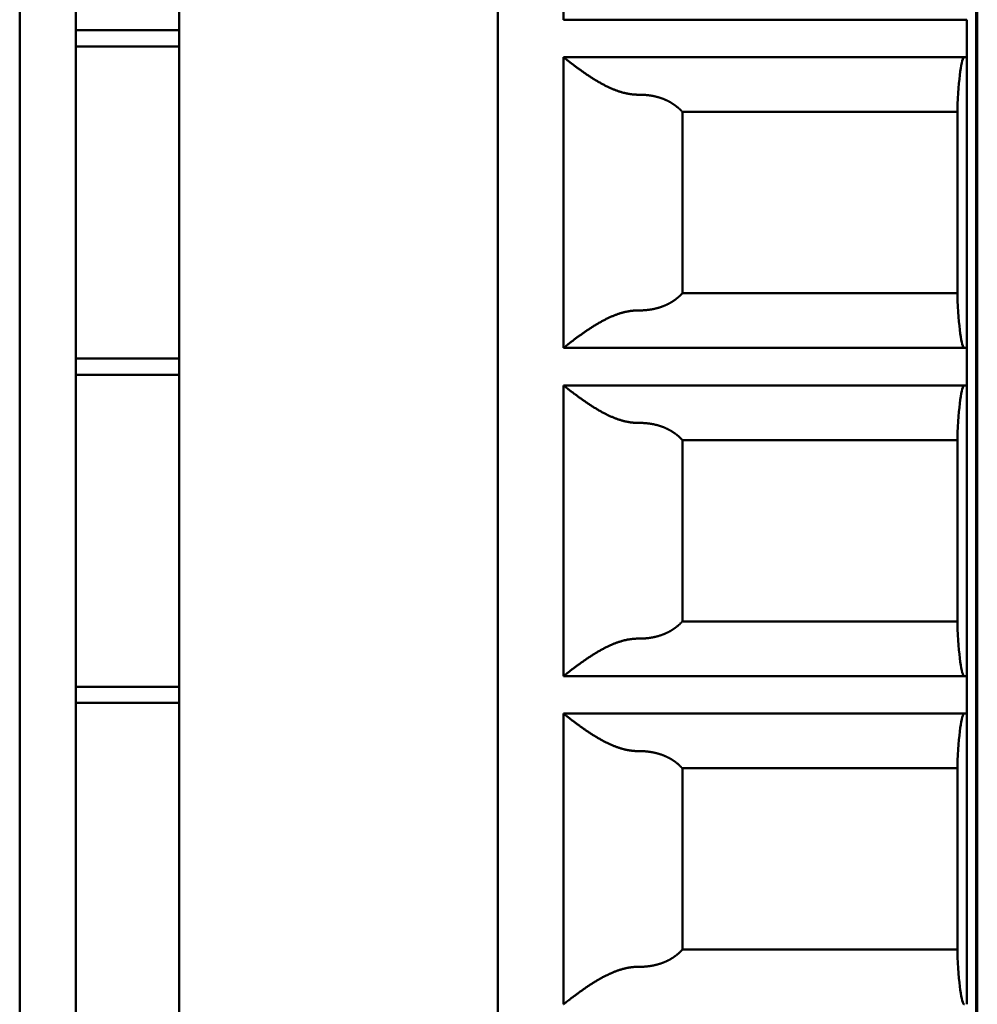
# Model space of a CAD drawing. Header units: inches. Extents: x 2.2 to 39.6, y -5.4 to 27.4.
# Tile 50 of 62: x 22.018 to 22.42, y 13.343 to 13.756. Entities that reach past the tile are written whole.
import ezdxf

# ---------------------------------------------------------------- set-up
doc = ezdxf.new("R2010")
doc.units = ezdxf.units.IN
doc.header["$MEASUREMENT"] = 0
doc.layers.add('Visible Edges(ANSI)', color=7, linetype='Continuous', lineweight=50)

msp = doc.modelspace()

# ---------------------------------------------------------------- linework, layer by layer
at = {"layer": 'Visible Edges(ANSI)'}
for p, q in [((22.42048, 15.7627), (22.42048, 5.37273)), ((22.01842, 13.19732), (22.01842, 14.57527)), ((22.04204, 13.19732), (22.04204, 14.57527)), ((22.08535, 13.19732), (22.08535, 14.57527)), ((22.21921, 13.19732), (22.21921, 14.57527)), ((22.41999, 14.57527), (22.41999, 13.19732)), ((22.24676, 13.75638), (22.24676, 13.87842)), ((22.41606, 13.75638), (22.24676, 13.75638)), ((22.41606, 13.74063), (22.41606, 13.75638)), ((22.08535, 13.75192), (22.04204, 13.75192)), ((22.08535, 13.74509), (22.04204, 13.74509)), ((22.24676, 13.61858), (22.24676, 13.74063)), ((22.24676, 13.74063), (22.41606, 13.74063)), ((22.41606, 13.74063), (22.41606, 13.61858)), ((22.29664, 13.71766), (22.41212, 13.71766)), ((22.29664, 13.64155), (22.29664, 13.71766)), ((22.41212, 13.64079), (22.41212, 13.71842)), ((22.29664, 13.64155), (22.41212, 13.64155)), ((22.41606, 13.61858), (22.24676, 13.61858)), ((22.41606, 13.60283), (22.41606, 13.61858)), ((22.08535, 13.61412), (22.04204, 13.61412)), ((22.08535, 13.60729), (22.04204, 13.60729)), ((22.24676, 13.48079), (22.24676, 13.60283)), ((22.24676, 13.60283), (22.41606, 13.60283)), ((22.41606, 13.60283), (22.41606, 13.48079)), ((22.29664, 13.57987), (22.41212, 13.57987)), ((22.29664, 13.50375), (22.29664, 13.57987)), ((22.41212, 13.50299), (22.41212, 13.58062)), ((22.29664, 13.50375), (22.41212, 13.50375)), ((22.41606, 13.48079), (22.24676, 13.48079)), ((22.41606, 13.46504), (22.41606, 13.48079)), ((22.08535, 13.47633), (22.04204, 13.47633)), ((22.08535, 13.4695), (22.04204, 13.4695)), ((22.24676, 13.34299), (22.24676, 13.46504)), ((22.24676, 13.46504), (22.41606, 13.46504)), ((22.41606, 13.46504), (22.41606, 13.34299)), ((22.29664, 13.44207), (22.41212, 13.44207)), ((22.29664, 13.36596), (22.29664, 13.44207)), ((22.41212, 13.3652), (22.41212, 13.44283)), ((22.29664, 13.36596), (22.41212, 13.36596))]:
    msp.add_line(p, q, dxfattribs=at)
for centre, start_param, end_param in [((22.41507, 13.70126), 3.141591, 4.261361), ((22.41507, 13.65795), 5.163414, 6.283184), ((22.41507, 13.56346), 3.141591, 4.261361), ((22.41507, 13.52016), 5.163414, 6.283184), ((22.41507, 13.42567), 3.141591, 4.261361), ((22.41507, 13.38236), 5.163414, 6.283184)]:
    msp.add_ellipse(centre, major_axis=(0, -0.03937), ratio=0.083333, start_param=start_param, end_param=end_param, dxfattribs=at)
for points in [[(22.27848, 13.72488), (22.27832, 13.72488), (22.27801, 13.72488), (22.27753, 13.72489), (22.27705, 13.72491), (22.27657, 13.72494), (22.27609, 13.72498), (22.27561, 13.72503), (22.27513, 13.72509), (22.27464, 13.72515), (22.27414, 13.72523), (22.27364, 13.72533), (22.27314, 13.72543), (22.27263, 13.72554), (22.27211, 13.72566), (22.27159, 13.7258), (22.27106, 13.72595), (22.27052, 13.72611), (22.26998, 13.72629), (22.26942, 13.72648), (22.26886, 13.72668), (22.26829, 13.72689), (22.26772, 13.72712), (22.26713, 13.72737), (22.26654, 13.72763), (22.26594, 13.7279), (22.26533, 13.72819), (22.26472, 13.72849), (22.2641, 13.7288), (22.26348, 13.72912), (22.26286, 13.72945), (22.26225, 13.7298), (22.26163, 13.73015), (22.26102, 13.7305), (22.26041, 13.73087), (22.25981, 13.73123), (22.25922, 13.7316), (22.25864, 13.73197), (22.25807, 13.73233), (22.25751, 13.7327), (22.25696, 13.73306), (22.25643, 13.73342), (22.25591, 13.73377), (22.25541, 13.73412), (22.25493, 13.73446), (22.25446, 13.73479), (22.254, 13.73512), (22.25356, 13.73544), (22.25313, 13.73574), (22.25273, 13.73604), (22.25233, 13.73633), (22.25195, 13.73661), (22.25159, 13.73688), (22.25124, 13.73714), (22.25091, 13.7374), (22.25059, 13.73764), (22.25029, 13.73787), (22.25, 13.73809), (22.24972, 13.7383), (22.24946, 13.73851), (22.24921, 13.7387), (22.24898, 13.73888), (22.24875, 13.73906), (22.24854, 13.73922), (22.24835, 13.73938), (22.24816, 13.73952), (22.24799, 13.73966), (22.24783, 13.73978), (22.24768, 13.7399), (22.24754, 13.74001), (22.24741, 13.74011), (22.2473, 13.7402), (22.2472, 13.74028), (22.24711, 13.74036), (22.24703, 13.74042), (22.24696, 13.74048), (22.2469, 13.74052), (22.24685, 13.74056), (22.24681, 13.74059), (22.24678, 13.74061), (22.24677, 13.74062), (22.24676, 13.74063), (22.24676, 13.74063)], [(22.27848, 13.63433), (22.27832, 13.63433), (22.27801, 13.63433), (22.27753, 13.63432), (22.27705, 13.6343), (22.27657, 13.63427), (22.27609, 13.63423), (22.27561, 13.63418), (22.27513, 13.63412), (22.27464, 13.63405), (22.27414, 13.63397), (22.27364, 13.63388), (22.27314, 13.63378), (22.27263, 13.63367), (22.27211, 13.63354), (22.27159, 13.63341), (22.27106, 13.63326), (22.27052, 13.6331), (22.26998, 13.63292), (22.26942, 13.63273), (22.26886, 13.63253), (22.26829, 13.63231), (22.26772, 13.63208), (22.26713, 13.63184), (22.26654, 13.63158), (22.26594, 13.63131), (22.26533, 13.63102), (22.26472, 13.63072), (22.2641, 13.63041), (22.26348, 13.63009), (22.26286, 13.62976), (22.26225, 13.62941), (22.26163, 13.62906), (22.26102, 13.62871), (22.26041, 13.62834), (22.25981, 13.62798), (22.25922, 13.62761), (22.25864, 13.62724), (22.25807, 13.62687), (22.25751, 13.62651), (22.25696, 13.62615), (22.25643, 13.62579), (22.25591, 13.62543), (22.25541, 13.62509), (22.25493, 13.62475), (22.25446, 13.62441), (22.254, 13.62409), (22.25356, 13.62377), (22.25313, 13.62346), (22.25273, 13.62317), (22.25233, 13.62288), (22.25195, 13.6226), (22.25159, 13.62232), (22.25124, 13.62206), (22.25091, 13.62181), (22.25059, 13.62157), (22.25029, 13.62134), (22.25, 13.62112), (22.24972, 13.6209), (22.24946, 13.6207), (22.24921, 13.62051), (22.24898, 13.62033), (22.24875, 13.62015), (22.24854, 13.61999), (22.24835, 13.61983), (22.24816, 13.61969), (22.24799, 13.61955), (22.24783, 13.61942), (22.24768, 13.61931), (22.24754, 13.6192), (22.24741, 13.6191), (22.2473, 13.61901), (22.2472, 13.61893), (22.24711, 13.61885), (22.24703, 13.61879), (22.24696, 13.61873), (22.2469, 13.61869), (22.24685, 13.61865), (22.24681, 13.61862), (22.24678, 13.6186), (22.24677, 13.61858), (22.24676, 13.61858), (22.24676, 13.61858)], [(22.27848, 13.58709), (22.27832, 13.58708), (22.27801, 13.58708), (22.27753, 13.58709), (22.27705, 13.58711), (22.27657, 13.58714), (22.27609, 13.58718), (22.27561, 13.58723), (22.27513, 13.58729), (22.27464, 13.58736), (22.27414, 13.58744), (22.27364, 13.58753), (22.27314, 13.58763), (22.27263, 13.58774), (22.27211, 13.58787), (22.27159, 13.58801), (22.27106, 13.58816), (22.27052, 13.58832), (22.26998, 13.58849), (22.26942, 13.58868), (22.26886, 13.58888), (22.26829, 13.5891), (22.26772, 13.58933), (22.26713, 13.58957), (22.26654, 13.58983), (22.26594, 13.5901), (22.26533, 13.59039), (22.26472, 13.59069), (22.2641, 13.591), (22.26348, 13.59132), (22.26286, 13.59166), (22.26225, 13.592), (22.26163, 13.59235), (22.26102, 13.59271), (22.26041, 13.59307), (22.25981, 13.59344), (22.25922, 13.5938), (22.25864, 13.59417), (22.25807, 13.59454), (22.25751, 13.5949), (22.25696, 13.59527), (22.25643, 13.59563), (22.25591, 13.59598), (22.25541, 13.59633), (22.25493, 13.59667), (22.25446, 13.597), (22.254, 13.59732), (22.25356, 13.59764), (22.25313, 13.59795), (22.25273, 13.59825), (22.25233, 13.59854), (22.25195, 13.59882), (22.25159, 13.59909), (22.25124, 13.59935), (22.25091, 13.5996), (22.25059, 13.59984), (22.25029, 13.60007), (22.25, 13.6003), (22.24972, 13.60051), (22.24946, 13.60071), (22.24921, 13.6009), (22.24898, 13.60109), (22.24875, 13.60126), (22.24854, 13.60143), (22.24835, 13.60158), (22.24816, 13.60173), (22.24799, 13.60186), (22.24783, 13.60199), (22.24768, 13.60211), (22.24754, 13.60221), (22.24741, 13.60231), (22.2473, 13.6024), (22.2472, 13.60249), (22.24711, 13.60256), (22.24703, 13.60262), (22.24696, 13.60268), (22.2469, 13.60273), (22.24685, 13.60277), (22.24681, 13.6028), (22.24678, 13.60282), (22.24677, 13.60283), (22.24676, 13.60283), (22.24676, 13.60283)], [(22.27848, 13.49653), (22.27832, 13.49653), (22.27801, 13.49653), (22.27753, 13.49652), (22.27705, 13.4965), (22.27657, 13.49647), (22.27609, 13.49644), (22.27561, 13.49639), (22.27513, 13.49633), (22.27464, 13.49626), (22.27414, 13.49618), (22.27364, 13.49609), (22.27314, 13.49599), (22.27263, 13.49587), (22.27211, 13.49575), (22.27159, 13.49561), (22.27106, 13.49546), (22.27052, 13.4953), (22.26998, 13.49513), (22.26942, 13.49494), (22.26886, 13.49473), (22.26829, 13.49452), (22.26772, 13.49429), (22.26713, 13.49404), (22.26654, 13.49379), (22.26594, 13.49351), (22.26533, 13.49323), (22.26472, 13.49293), (22.2641, 13.49262), (22.26348, 13.49229), (22.26286, 13.49196), (22.26225, 13.49162), (22.26163, 13.49127), (22.26102, 13.49091), (22.26041, 13.49055), (22.25981, 13.49018), (22.25922, 13.48981), (22.25864, 13.48945), (22.25807, 13.48908), (22.25751, 13.48871), (22.25696, 13.48835), (22.25643, 13.48799), (22.25591, 13.48764), (22.25541, 13.48729), (22.25493, 13.48695), (22.25446, 13.48662), (22.254, 13.48629), (22.25356, 13.48598), (22.25313, 13.48567), (22.25273, 13.48537), (22.25233, 13.48508), (22.25195, 13.4848), (22.25159, 13.48453), (22.25124, 13.48427), (22.25091, 13.48402), (22.25059, 13.48378), (22.25029, 13.48354), (22.25, 13.48332), (22.24972, 13.48311), (22.24946, 13.48291), (22.24921, 13.48271), (22.24898, 13.48253), (22.24875, 13.48236), (22.24854, 13.48219), (22.24835, 13.48204), (22.24816, 13.48189), (22.24799, 13.48176), (22.24783, 13.48163), (22.24768, 13.48151), (22.24754, 13.4814), (22.24741, 13.4813), (22.2473, 13.48121), (22.2472, 13.48113), (22.24711, 13.48106), (22.24703, 13.48099), (22.24696, 13.48094), (22.2469, 13.48089), (22.24685, 13.48085), (22.24681, 13.48082), (22.24678, 13.4808), (22.24677, 13.48079), (22.24676, 13.48079), (22.24676, 13.48079)], [(22.27848, 13.44929), (22.27832, 13.44929), (22.27801, 13.44929), (22.27753, 13.4493), (22.27705, 13.44932), (22.27657, 13.44935), (22.27609, 13.44939), (22.27561, 13.44944), (22.27513, 13.44949), (22.27464, 13.44956), (22.27414, 13.44964), (22.27364, 13.44973), (22.27314, 13.44984), (22.27263, 13.44995), (22.27211, 13.45007), (22.27159, 13.45021), (22.27106, 13.45036), (22.27052, 13.45052), (22.26998, 13.4507), (22.26942, 13.45089), (22.26886, 13.45109), (22.26829, 13.4513), (22.26772, 13.45153), (22.26713, 13.45178), (22.26654, 13.45204), (22.26594, 13.45231), (22.26533, 13.4526), (22.26472, 13.45289), (22.2641, 13.45321), (22.26348, 13.45353), (22.26286, 13.45386), (22.26225, 13.4542), (22.26163, 13.45456), (22.26102, 13.45491), (22.26041, 13.45527), (22.25981, 13.45564), (22.25922, 13.45601), (22.25864, 13.45638), (22.25807, 13.45674), (22.25751, 13.45711), (22.25696, 13.45747), (22.25643, 13.45783), (22.25591, 13.45818), (22.25541, 13.45853), (22.25493, 13.45887), (22.25446, 13.4592), (22.254, 13.45953), (22.25356, 13.45985), (22.25313, 13.46015), (22.25273, 13.46045), (22.25233, 13.46074), (22.25195, 13.46102), (22.25159, 13.46129), (22.25124, 13.46155), (22.25091, 13.46181), (22.25059, 13.46205), (22.25029, 13.46228), (22.25, 13.4625), (22.24972, 13.46271), (22.24946, 13.46292), (22.24921, 13.46311), (22.24898, 13.46329), (22.24875, 13.46347), (22.24854, 13.46363), (22.24835, 13.46378), (22.24816, 13.46393), (22.24799, 13.46407), (22.24783, 13.46419), (22.24768, 13.46431), (22.24754, 13.46442), (22.24741, 13.46452), (22.2473, 13.46461), (22.2472, 13.46469), (22.24711, 13.46476), (22.24703, 13.46483), (22.24696, 13.46488), (22.2469, 13.46493), (22.24685, 13.46497), (22.24681, 13.465), (22.24678, 13.46502), (22.24677, 13.46503), (22.24676, 13.46504), (22.24676, 13.46504)], [(22.27848, 13.35874), (22.27832, 13.35874), (22.27801, 13.35874), (22.27753, 13.35873), (22.27705, 13.35871), (22.27657, 13.35868), (22.27609, 13.35864), (22.27561, 13.35859), (22.27513, 13.35853), (22.27464, 13.35846), (22.27414, 13.35838), (22.27364, 13.35829), (22.27314, 13.35819), (22.27263, 13.35808), (22.27211, 13.35795), (22.27159, 13.35782), (22.27106, 13.35767), (22.27052, 13.35751), (22.26998, 13.35733), (22.26942, 13.35714), (22.26886, 13.35694), (22.26829, 13.35672), (22.26772, 13.35649), (22.26713, 13.35625), (22.26654, 13.35599), (22.26594, 13.35572), (22.26533, 13.35543), (22.26472, 13.35513), (22.2641, 13.35482), (22.26348, 13.3545), (22.26286, 13.35416), (22.26225, 13.35382), (22.26163, 13.35347), (22.26102, 13.35311), (22.26041, 13.35275), (22.25981, 13.35239), (22.25922, 13.35202), (22.25864, 13.35165), (22.25807, 13.35128), (22.25751, 13.35092), (22.25696, 13.35056), (22.25643, 13.3502), (22.25591, 13.34984), (22.25541, 13.3495), (22.25493, 13.34916), (22.25446, 13.34882), (22.254, 13.3485), (22.25356, 13.34818), (22.25313, 13.34787), (22.25273, 13.34758), (22.25233, 13.34729), (22.25195, 13.347), (22.25159, 13.34673), (22.25124, 13.34647), (22.25091, 13.34622), (22.25059, 13.34598), (22.25029, 13.34575), (22.25, 13.34553), (22.24972, 13.34531), (22.24946, 13.34511), (22.24921, 13.34492), (22.24898, 13.34474), (22.24875, 13.34456), (22.24854, 13.3444), (22.24835, 13.34424), (22.24816, 13.3441), (22.24799, 13.34396), (22.24783, 13.34383), (22.24768, 13.34372), (22.24754, 13.34361), (22.24741, 13.34351), (22.2473, 13.34342), (22.2472, 13.34334), (22.24711, 13.34326), (22.24703, 13.3432), (22.24696, 13.34314), (22.2469, 13.3431), (22.24685, 13.34306), (22.24681, 13.34303), (22.24678, 13.34301), (22.24677, 13.34299), (22.24676, 13.34299), (22.24676, 13.34299)]]:
    msp.add_open_spline(points, degree=3, dxfattribs=at)
for points in [[(22.29664, 13.71766), (22.29658, 13.71772), (22.29653, 13.71778), (22.29647, 13.71785), (22.29642, 13.71791), (22.29636, 13.71797), (22.2963, 13.71803), (22.29625, 13.71809), (22.29619, 13.71815), (22.29613, 13.71821), (22.29607, 13.71826), (22.29602, 13.71832), (22.29596, 13.71838), (22.2959, 13.71844), (22.29584, 13.7185), (22.29578, 13.71856), (22.29572, 13.71861), (22.29566, 13.71867), (22.2956, 13.71873), (22.29555, 13.71879), (22.29549, 13.71884), (22.29542, 13.7189), (22.29536, 13.71896), (22.2953, 13.71901), (22.29524, 13.71907), (22.29518, 13.71912), (22.29512, 13.71918), (22.29506, 13.71923), (22.295, 13.71929), (22.29493, 13.71934), (22.29487, 13.7194), (22.29481, 13.71945), (22.29475, 13.7195), (22.29468, 13.71956), (22.29462, 13.71961), (22.29456, 13.71966), (22.29449, 13.71972), (22.29443, 13.71977), (22.29436, 13.71982), (22.2943, 13.71987), (22.29423, 13.71992), (22.29417, 13.71998), (22.2941, 13.72003), (22.29404, 13.72008), (22.29397, 13.72013), (22.29391, 13.72018), (22.29384, 13.72023), (22.29377, 13.72028), (22.29371, 13.72033), (22.29364, 13.72038), (22.29357, 13.72043), (22.2935, 13.72048), (22.29344, 13.72053), (22.29337, 13.72057), (22.2933, 13.72062), (22.29323, 13.72067), (22.29316, 13.72072), (22.2931, 13.72076), (22.29303, 13.72081), (22.29296, 13.72086), (22.29289, 13.72091), (22.29282, 13.72095), (22.29275, 13.721), (22.29268, 13.72104), (22.29261, 13.72109), (22.29254, 13.72113), (22.29247, 13.72118), (22.29239, 13.72122), (22.29232, 13.72127), (22.29225, 13.72131), (22.29218, 13.72136), (22.29211, 13.7214), (22.29204, 13.72144), (22.29196, 13.72149), (22.29189, 13.72153), (22.29182, 13.72157), (22.29175, 13.72162), (22.29167, 13.72166), (22.2916, 13.7217), (22.29152, 13.72174), (22.29145, 13.72178), (22.29138, 13.72182), (22.2913, 13.72186), (22.29123, 13.72191), (22.29115, 13.72195), (22.29108, 13.72199), (22.291, 13.72203), (22.29093, 13.72206), (22.29085, 13.7221), (22.29078, 13.72214), (22.2907, 13.72218), (22.29062, 13.72222), (22.29055, 13.72226), (22.29047, 13.7223), (22.29039, 13.72233), (22.29032, 13.72237), (22.29024, 13.72241), (22.29016, 13.72245), (22.29009, 13.72248), (22.29001, 13.72252), (22.28993, 13.72255), (22.28985, 13.72259), (22.28977, 13.72263), (22.28969, 13.72266), (22.28962, 13.7227), (22.28954, 13.72273), (22.28946, 13.72277), (22.28938, 13.7228), (22.2893, 13.72283), (22.28922, 13.72287), (22.28914, 13.7229), (22.28906, 13.72293), (22.28898, 13.72297), (22.2889, 13.723), (22.28882, 13.72303), (22.28874, 13.72306), (22.28865, 13.7231), (22.28857, 13.72313), (22.28849, 13.72316), (22.28841, 13.72319), (22.28833, 13.72322), (22.28825, 13.72325), (22.28816, 13.72328), (22.28808, 13.72331), (22.288, 13.72334), (22.28792, 13.72337), (22.28783, 13.7234), (22.28775, 13.72343), (22.28767, 13.72345), (22.28759, 13.72348), (22.2875, 13.72351), (22.28742, 13.72354), (22.28733, 13.72357), (22.28725, 13.72359), (22.28717, 13.72362), (22.28708, 13.72365), (22.287, 13.72367), (22.28691, 13.7237), (22.28683, 13.72372), (22.28674, 13.72375), (22.28666, 13.72378), (22.28657, 13.7238), (22.28649, 13.72382), (22.2864, 13.72385), (22.28632, 13.72387), (22.28623, 13.7239), (22.28614, 13.72392), (22.28606, 13.72394), (22.28597, 13.72397), (22.28589, 13.72399), (22.2858, 13.72401), (22.28571, 13.72403), (22.28563, 13.72406), (22.28554, 13.72408), (22.28545, 13.7241), (22.28536, 13.72412), (22.28528, 13.72414), (22.28519, 13.72416), (22.2851, 13.72418), (22.28501, 13.7242), (22.28493, 13.72422), (22.28484, 13.72424), (22.28475, 13.72426), (22.28466, 13.72428), (22.28457, 13.7243), (22.28449, 13.72431), (22.2844, 13.72433), (22.28431, 13.72435), (22.28422, 13.72437), (22.28413, 13.72438), (22.28404, 13.7244), (22.28395, 13.72442), (22.28386, 13.72443), (22.28377, 13.72445), (22.28369, 13.72446), (22.2836, 13.72448), (22.28351, 13.72449), (22.28342, 13.72451), (22.28333, 13.72452), (22.28324, 13.72454), (22.28315, 13.72455), (22.28306, 13.72457), (22.28297, 13.72458), (22.28288, 13.72459), (22.28279, 13.7246), (22.2827, 13.72462), (22.28261, 13.72463), (22.28251, 13.72464), (22.28242, 13.72465), (22.28233, 13.72466), (22.28224, 13.72467), (22.28215, 13.72469), (22.28206, 13.7247), (22.28197, 13.72471), (22.28188, 13.72472), (22.28179, 13.72473), (22.2817, 13.72474), (22.28161, 13.72474), (22.28151, 13.72475), (22.28142, 13.72476), (22.28133, 13.72477), (22.28124, 13.72478), (22.28115, 13.72479), (22.28106, 13.72479), (22.28097, 13.7248), (22.28087, 13.72481), (22.28078, 13.72481), (22.28069, 13.72482), (22.2806, 13.72482), (22.28051, 13.72483), (22.28041, 13.72484), (22.28032, 13.72484), (22.28023, 13.72485), (22.28014, 13.72485), (22.28005, 13.72485), (22.27996, 13.72486), (22.27986, 13.72486), (22.27977, 13.72486), (22.27968, 13.72487), (22.27959, 13.72487), (22.2795, 13.72487), (22.2794, 13.72488), (22.27931, 13.72488), (22.27922, 13.72488), (22.27913, 13.72488), (22.27903, 13.72488), (22.27894, 13.72488), (22.27885, 13.72488), (22.27876, 13.72488), (22.27867, 13.72488), (22.27857, 13.72488), (22.27848, 13.72488)], [(22.29664, 13.64155), (22.29658, 13.64148), (22.29653, 13.64142), (22.29647, 13.64136), (22.29642, 13.6413), (22.29636, 13.64124), (22.2963, 13.64118), (22.29625, 13.64112), (22.29619, 13.64106), (22.29613, 13.641), (22.29607, 13.64094), (22.29602, 13.64088), (22.29596, 13.64083), (22.2959, 13.64077), (22.29584, 13.64071), (22.29578, 13.64065), (22.29572, 13.64059), (22.29566, 13.64054), (22.2956, 13.64048), (22.29555, 13.64042), (22.29549, 13.64037), (22.29542, 13.64031), (22.29536, 13.64025), (22.2953, 13.6402), (22.29524, 13.64014), (22.29518, 13.64009), (22.29512, 13.64003), (22.29506, 13.63998), (22.295, 13.63992), (22.29493, 13.63987), (22.29487, 13.63981), (22.29481, 13.63976), (22.29475, 13.6397), (22.29468, 13.63965), (22.29462, 13.6396), (22.29456, 13.63954), (22.29449, 13.63949), (22.29443, 13.63944), (22.29436, 13.63939), (22.2943, 13.63934), (22.29423, 13.63928), (22.29417, 13.63923), (22.2941, 13.63918), (22.29404, 13.63913), (22.29397, 13.63908), (22.29391, 13.63903), (22.29384, 13.63898), (22.29377, 13.63893), (22.29371, 13.63888), (22.29364, 13.63883), (22.29357, 13.63878), (22.2935, 13.63873), (22.29344, 13.63868), (22.29337, 13.63863), (22.2933, 13.63859), (22.29323, 13.63854), (22.29316, 13.63849), (22.2931, 13.63844), (22.29303, 13.6384), (22.29296, 13.63835), (22.29289, 13.6383), (22.29282, 13.63826), (22.29275, 13.63821), (22.29268, 13.63817), (22.29261, 13.63812), (22.29254, 13.63807), (22.29247, 13.63803), (22.29239, 13.63798), (22.29232, 13.63794), (22.29225, 13.6379), (22.29218, 13.63785), (22.29211, 13.63781), (22.29204, 13.63776), (22.29196, 13.63772), (22.29189, 13.63768), (22.29182, 13.63764), (22.29175, 13.63759), (22.29167, 13.63755), (22.2916, 13.63751), (22.29152, 13.63747), (22.29145, 13.63743), (22.29138, 13.63738), (22.2913, 13.63734), (22.29123, 13.6373), (22.29115, 13.63726), (22.29108, 13.63722), (22.291, 13.63718), (22.29093, 13.63714), (22.29085, 13.6371), (22.29078, 13.63707), (22.2907, 13.63703), (22.29062, 13.63699), (22.29055, 13.63695), (22.29047, 13.63691), (22.29039, 13.63687), (22.29032, 13.63684), (22.29024, 13.6368), (22.29016, 13.63676), (22.29009, 13.63673), (22.29001, 13.63669), (22.28993, 13.63665), (22.28985, 13.63662), (22.28977, 13.63658), (22.28969, 13.63655), (22.28962, 13.63651), (22.28954, 13.63648), (22.28946, 13.63644), (22.28938, 13.63641), (22.2893, 13.63637), (22.28922, 13.63634), (22.28914, 13.63631), (22.28906, 13.63627), (22.28898, 13.63624), (22.2889, 13.63621), (22.28882, 13.63618), (22.28874, 13.63614), (22.28865, 13.63611), (22.28857, 13.63608), (22.28849, 13.63605), (22.28841, 13.63602), (22.28833, 13.63599), (22.28825, 13.63596), (22.28816, 13.63593), (22.28808, 13.6359), (22.288, 13.63587), (22.28792, 13.63584), (22.28783, 13.63581), (22.28775, 13.63578), (22.28767, 13.63575), (22.28759, 13.63573), (22.2875, 13.6357), (22.28742, 13.63567), (22.28733, 13.63564), (22.28725, 13.63562), (22.28717, 13.63559), (22.28708, 13.63556), (22.287, 13.63554), (22.28691, 13.63551), (22.28683, 13.63548), (22.28674, 13.63546), (22.28666, 13.63543), (22.28657, 13.63541), (22.28649, 13.63538), (22.2864, 13.63536), (22.28632, 13.63534), (22.28623, 13.63531), (22.28614, 13.63529), (22.28606, 13.63527), (22.28597, 13.63524), (22.28589, 13.63522), (22.2858, 13.6352), (22.28571, 13.63517), (22.28563, 13.63515), (22.28554, 13.63513), (22.28545, 13.63511), (22.28536, 13.63509), (22.28528, 13.63507), (22.28519, 13.63505), (22.2851, 13.63503), (22.28501, 13.63501), (22.28493, 13.63499), (22.28484, 13.63497), (22.28475, 13.63495), (22.28466, 13.63493), (22.28457, 13.63491), (22.28449, 13.6349), (22.2844, 13.63488), (22.28431, 13.63486), (22.28422, 13.63484), (22.28413, 13.63483), (22.28404, 13.63481), (22.28395, 13.63479), (22.28386, 13.63478), (22.28377, 13.63476), (22.28369, 13.63474), (22.2836, 13.63473), (22.28351, 13.63471), (22.28342, 13.6347), (22.28333, 13.63469), (22.28324, 13.63467), (22.28315, 13.63466), (22.28306, 13.63464), (22.28297, 13.63463), (22.28288, 13.63462), (22.28279, 13.6346), (22.2827, 13.63459), (22.28261, 13.63458), (22.28251, 13.63457), (22.28242, 13.63456), (22.28233, 13.63454), (22.28224, 13.63453), (22.28215, 13.63452), (22.28206, 13.63451), (22.28197, 13.6345), (22.28188, 13.63449), (22.28179, 13.63448), (22.2817, 13.63447), (22.28161, 13.63446), (22.28151, 13.63446), (22.28142, 13.63445), (22.28133, 13.63444), (22.28124, 13.63443), (22.28115, 13.63442), (22.28106, 13.63442), (22.28097, 13.63441), (22.28087, 13.6344), (22.28078, 13.6344), (22.28069, 13.63439), (22.2806, 13.63438), (22.28051, 13.63438), (22.28041, 13.63437), (22.28032, 13.63437), (22.28023, 13.63436), (22.28014, 13.63436), (22.28005, 13.63435), (22.27996, 13.63435), (22.27986, 13.63435), (22.27977, 13.63434), (22.27968, 13.63434), (22.27959, 13.63434), (22.2795, 13.63434), (22.2794, 13.63433), (22.27931, 13.63433), (22.27922, 13.63433), (22.27913, 13.63433), (22.27903, 13.63433), (22.27894, 13.63433), (22.27885, 13.63433), (22.27876, 13.63433), (22.27867, 13.63433), (22.27857, 13.63433), (22.27848, 13.63433)], [(22.29664, 13.57987), (22.29658, 13.57993), (22.29653, 13.57999), (22.29647, 13.58005), (22.29642, 13.58011), (22.29636, 13.58017), (22.2963, 13.58023), (22.29625, 13.58029), (22.29619, 13.58035), (22.29613, 13.58041), (22.29607, 13.58047), (22.29602, 13.58053), (22.29596, 13.58059), (22.2959, 13.58065), (22.29584, 13.5807), (22.29578, 13.58076), (22.29572, 13.58082), (22.29566, 13.58088), (22.2956, 13.58093), (22.29555, 13.58099), (22.29549, 13.58105), (22.29542, 13.5811), (22.29536, 13.58116), (22.2953, 13.58122), (22.29524, 13.58127), (22.29518, 13.58133), (22.29512, 13.58138), (22.29506, 13.58144), (22.295, 13.58149), (22.29493, 13.58155), (22.29487, 13.5816), (22.29481, 13.58165), (22.29475, 13.58171), (22.29468, 13.58176), (22.29462, 13.58182), (22.29456, 13.58187), (22.29449, 13.58192), (22.29443, 13.58197), (22.29436, 13.58203), (22.2943, 13.58208), (22.29423, 13.58213), (22.29417, 13.58218), (22.2941, 13.58223), (22.29404, 13.58228), (22.29397, 13.58233), (22.29391, 13.58238), (22.29384, 13.58243), (22.29377, 13.58248), (22.29371, 13.58253), (22.29364, 13.58258), (22.29357, 13.58263), (22.2935, 13.58268), (22.29344, 13.58273), (22.29337, 13.58278), (22.2933, 13.58283), (22.29323, 13.58287), (22.29316, 13.58292), (22.2931, 13.58297), (22.29303, 13.58302), (22.29296, 13.58306), (22.29289, 13.58311), (22.29282, 13.58316), (22.29275, 13.5832), (22.29268, 13.58325), (22.29261, 13.58329), (22.29254, 13.58334), (22.29247, 13.58338), (22.29239, 13.58343), (22.29232, 13.58347), (22.29225, 13.58352), (22.29218, 13.58356), (22.29211, 13.58361), (22.29204, 13.58365), (22.29196, 13.58369), (22.29189, 13.58374), (22.29182, 13.58378), (22.29175, 13.58382), (22.29167, 13.58386), (22.2916, 13.5839), (22.29152, 13.58395), (22.29145, 13.58399), (22.29138, 13.58403), (22.2913, 13.58407), (22.29123, 13.58411), (22.29115, 13.58415), (22.29108, 13.58419), (22.291, 13.58423), (22.29093, 13.58427), (22.29085, 13.58431), (22.29078, 13.58435), (22.2907, 13.58439), (22.29062, 13.58443), (22.29055, 13.58446), (22.29047, 13.5845), (22.29039, 13.58454), (22.29032, 13.58458), (22.29024, 13.58461), (22.29016, 13.58465), (22.29009, 13.58469), (22.29001, 13.58472), (22.28993, 13.58476), (22.28985, 13.5848), (22.28977, 13.58483), (22.28969, 13.58487), (22.28962, 13.5849), (22.28954, 13.58494), (22.28946, 13.58497), (22.28938, 13.585), (22.2893, 13.58504), (22.28922, 13.58507), (22.28914, 13.58511), (22.28906, 13.58514), (22.28898, 13.58517), (22.2889, 13.5852), (22.28882, 13.58524), (22.28874, 13.58527), (22.28865, 13.5853), (22.28857, 13.58533), (22.28849, 13.58536), (22.28841, 13.58539), (22.28833, 13.58542), (22.28825, 13.58545), (22.28816, 13.58548), (22.28808, 13.58551), (22.288, 13.58554), (22.28792, 13.58557), (22.28783, 13.5856), (22.28775, 13.58563), (22.28767, 13.58566), (22.28759, 13.58569), (22.2875, 13.58572), (22.28742, 13.58574), (22.28733, 13.58577), (22.28725, 13.5858), (22.28717, 13.58582), (22.28708, 13.58585), (22.287, 13.58588), (22.28691, 13.5859), (22.28683, 13.58593), (22.28674, 13.58595), (22.28666, 13.58598), (22.28657, 13.586), (22.28649, 13.58603), (22.2864, 13.58605), (22.28632, 13.58608), (22.28623, 13.5861), (22.28614, 13.58612), (22.28606, 13.58615), (22.28597, 13.58617), (22.28589, 13.58619), (22.2858, 13.58622), (22.28571, 13.58624), (22.28563, 13.58626), (22.28554, 13.58628), (22.28545, 13.5863), (22.28536, 13.58632), (22.28528, 13.58634), (22.28519, 13.58636), (22.2851, 13.58638), (22.28501, 13.5864), (22.28493, 13.58642), (22.28484, 13.58644), (22.28475, 13.58646), (22.28466, 13.58648), (22.28457, 13.5865), (22.28449, 13.58652), (22.2844, 13.58654), (22.28431, 13.58655), (22.28422, 13.58657), (22.28413, 13.58659), (22.28404, 13.5866), (22.28395, 13.58662), (22.28386, 13.58664), (22.28377, 13.58665), (22.28369, 13.58667), (22.2836, 13.58668), (22.28351, 13.5867), (22.28342, 13.58671), (22.28333, 13.58673), (22.28324, 13.58674), (22.28315, 13.58676), (22.28306, 13.58677), (22.28297, 13.58678), (22.28288, 13.5868), (22.28279, 13.58681), (22.2827, 13.58682), (22.28261, 13.58683), (22.28251, 13.58685), (22.28242, 13.58686), (22.28233, 13.58687), (22.28224, 13.58688), (22.28215, 13.58689), (22.28206, 13.5869), (22.28197, 13.58691), (22.28188, 13.58692), (22.28179, 13.58693), (22.2817, 13.58694), (22.28161, 13.58695), (22.28151, 13.58696), (22.28142, 13.58697), (22.28133, 13.58697), (22.28124, 13.58698), (22.28115, 13.58699), (22.28106, 13.587), (22.28097, 13.587), (22.28087, 13.58701), (22.28078, 13.58702), (22.28069, 13.58702), (22.2806, 13.58703), (22.28051, 13.58704), (22.28041, 13.58704), (22.28032, 13.58705), (22.28023, 13.58705), (22.28014, 13.58705), (22.28005, 13.58706), (22.27996, 13.58706), (22.27986, 13.58707), (22.27977, 13.58707), (22.27968, 13.58707), (22.27959, 13.58708), (22.2795, 13.58708), (22.2794, 13.58708), (22.27931, 13.58708), (22.27922, 13.58708), (22.27913, 13.58708), (22.27903, 13.58709), (22.27894, 13.58709), (22.27885, 13.58709), (22.27876, 13.58709), (22.27867, 13.58709), (22.27857, 13.58709), (22.27848, 13.58709)], [(22.29664, 13.50375), (22.29658, 13.50369), (22.29653, 13.50363), (22.29647, 13.50357), (22.29642, 13.50351), (22.29636, 13.50345), (22.2963, 13.50339), (22.29625, 13.50333), (22.29619, 13.50327), (22.29613, 13.50321), (22.29607, 13.50315), (22.29602, 13.50309), (22.29596, 13.50303), (22.2959, 13.50297), (22.29584, 13.50291), (22.29578, 13.50286), (22.29572, 13.5028), (22.29566, 13.50274), (22.2956, 13.50268), (22.29555, 13.50263), (22.29549, 13.50257), (22.29542, 13.50251), (22.29536, 13.50246), (22.2953, 13.5024), (22.29524, 13.50235), (22.29518, 13.50229), (22.29512, 13.50224), (22.29506, 13.50218), (22.295, 13.50213), (22.29493, 13.50207), (22.29487, 13.50202), (22.29481, 13.50196), (22.29475, 13.50191), (22.29468, 13.50186), (22.29462, 13.5018), (22.29456, 13.50175), (22.29449, 13.5017), (22.29443, 13.50164), (22.29436, 13.50159), (22.2943, 13.50154), (22.29423, 13.50149), (22.29417, 13.50144), (22.2941, 13.50139), (22.29404, 13.50133), (22.29397, 13.50128), (22.29391, 13.50123), (22.29384, 13.50118), (22.29377, 13.50113), (22.29371, 13.50108), (22.29364, 13.50103), (22.29357, 13.50099), (22.2935, 13.50094), (22.29344, 13.50089), (22.29337, 13.50084), (22.2933, 13.50079), (22.29323, 13.50074), (22.29316, 13.5007), (22.2931, 13.50065), (22.29303, 13.5006), (22.29296, 13.50055), (22.29289, 13.50051), (22.29282, 13.50046), (22.29275, 13.50042), (22.29268, 13.50037), (22.29261, 13.50032), (22.29254, 13.50028), (22.29247, 13.50023), (22.29239, 13.50019), (22.29232, 13.50014), (22.29225, 13.5001), (22.29218, 13.50006), (22.29211, 13.50001), (22.29204, 13.49997), (22.29196, 13.49993), (22.29189, 13.49988), (22.29182, 13.49984), (22.29175, 13.4998), (22.29167, 13.49976), (22.2916, 13.49971), (22.29152, 13.49967), (22.29145, 13.49963), (22.29138, 13.49959), (22.2913, 13.49955), (22.29123, 13.49951), (22.29115, 13.49947), (22.29108, 13.49943), (22.291, 13.49939), (22.29093, 13.49935), (22.29085, 13.49931), (22.29078, 13.49927), (22.2907, 13.49923), (22.29062, 13.49919), (22.29055, 13.49915), (22.29047, 13.49912), (22.29039, 13.49908), (22.29032, 13.49904), (22.29024, 13.499), (22.29016, 13.49897), (22.29009, 13.49893), (22.29001, 13.49889), (22.28993, 13.49886), (22.28985, 13.49882), (22.28977, 13.49879), (22.28969, 13.49875), (22.28962, 13.49872), (22.28954, 13.49868), (22.28946, 13.49865), (22.28938, 13.49861), (22.2893, 13.49858), (22.28922, 13.49855), (22.28914, 13.49851), (22.28906, 13.49848), (22.28898, 13.49845), (22.2889, 13.49841), (22.28882, 13.49838), (22.28874, 13.49835), (22.28865, 13.49832), (22.28857, 13.49829), (22.28849, 13.49826), (22.28841, 13.49822), (22.28833, 13.49819), (22.28825, 13.49816), (22.28816, 13.49813), (22.28808, 13.4981), (22.288, 13.49807), (22.28792, 13.49804), (22.28783, 13.49802), (22.28775, 13.49799), (22.28767, 13.49796), (22.28759, 13.49793), (22.2875, 13.4979), (22.28742, 13.49787), (22.28733, 13.49785), (22.28725, 13.49782), (22.28717, 13.49779), (22.28708, 13.49777), (22.287, 13.49774), (22.28691, 13.49771), (22.28683, 13.49769), (22.28674, 13.49766), (22.28666, 13.49764), (22.28657, 13.49761), (22.28649, 13.49759), (22.2864, 13.49756), (22.28632, 13.49754), (22.28623, 13.49752), (22.28614, 13.49749), (22.28606, 13.49747), (22.28597, 13.49745), (22.28589, 13.49742), (22.2858, 13.4974), (22.28571, 13.49738), (22.28563, 13.49736), (22.28554, 13.49734), (22.28545, 13.49732), (22.28536, 13.49729), (22.28528, 13.49727), (22.28519, 13.49725), (22.2851, 13.49723), (22.28501, 13.49721), (22.28493, 13.49719), (22.28484, 13.49717), (22.28475, 13.49716), (22.28466, 13.49714), (22.28457, 13.49712), (22.28449, 13.4971), (22.2844, 13.49708), (22.28431, 13.49706), (22.28422, 13.49705), (22.28413, 13.49703), (22.28404, 13.49701), (22.28395, 13.497), (22.28386, 13.49698), (22.28377, 13.49696), (22.28369, 13.49695), (22.2836, 13.49693), (22.28351, 13.49692), (22.28342, 13.4969), (22.28333, 13.49689), (22.28324, 13.49688), (22.28315, 13.49686), (22.28306, 13.49685), (22.28297, 13.49683), (22.28288, 13.49682), (22.28279, 13.49681), (22.2827, 13.4968), (22.28261, 13.49678), (22.28251, 13.49677), (22.28242, 13.49676), (22.28233, 13.49675), (22.28224, 13.49674), (22.28215, 13.49673), (22.28206, 13.49672), (22.28197, 13.49671), (22.28188, 13.4967), (22.28179, 13.49669), (22.2817, 13.49668), (22.28161, 13.49667), (22.28151, 13.49666), (22.28142, 13.49665), (22.28133, 13.49664), (22.28124, 13.49664), (22.28115, 13.49663), (22.28106, 13.49662), (22.28097, 13.49661), (22.28087, 13.49661), (22.28078, 13.4966), (22.28069, 13.49659), (22.2806, 13.49659), (22.28051, 13.49658), (22.28041, 13.49658), (22.28032, 13.49657), (22.28023, 13.49657), (22.28014, 13.49656), (22.28005, 13.49656), (22.27996, 13.49656), (22.27986, 13.49655), (22.27977, 13.49655), (22.27968, 13.49655), (22.27959, 13.49654), (22.2795, 13.49654), (22.2794, 13.49654), (22.27931, 13.49654), (22.27922, 13.49653), (22.27913, 13.49653), (22.27903, 13.49653), (22.27894, 13.49653), (22.27885, 13.49653), (22.27876, 13.49653), (22.27867, 13.49653), (22.27857, 13.49653), (22.27848, 13.49653)], [(22.29664, 13.44207), (22.29658, 13.44213), (22.29653, 13.44219), (22.29647, 13.44225), (22.29642, 13.44232), (22.29636, 13.44238), (22.2963, 13.44244), (22.29625, 13.4425), (22.29619, 13.44256), (22.29613, 13.44261), (22.29607, 13.44267), (22.29602, 13.44273), (22.29596, 13.44279), (22.2959, 13.44285), (22.29584, 13.44291), (22.29578, 13.44297), (22.29572, 13.44302), (22.29566, 13.44308), (22.2956, 13.44314), (22.29555, 13.4432), (22.29549, 13.44325), (22.29542, 13.44331), (22.29536, 13.44336), (22.2953, 13.44342), (22.29524, 13.44348), (22.29518, 13.44353), (22.29512, 13.44359), (22.29506, 13.44364), (22.295, 13.4437), (22.29493, 13.44375), (22.29487, 13.44381), (22.29481, 13.44386), (22.29475, 13.44391), (22.29468, 13.44397), (22.29462, 13.44402), (22.29456, 13.44407), (22.29449, 13.44413), (22.29443, 13.44418), (22.29436, 13.44423), (22.2943, 13.44428), (22.29423, 13.44433), (22.29417, 13.44439), (22.2941, 13.44444), (22.29404, 13.44449), (22.29397, 13.44454), (22.29391, 13.44459), (22.29384, 13.44464), (22.29377, 13.44469), (22.29371, 13.44474), (22.29364, 13.44479), (22.29357, 13.44484), (22.2935, 13.44489), (22.29344, 13.44493), (22.29337, 13.44498), (22.2933, 13.44503), (22.29323, 13.44508), (22.29316, 13.44513), (22.2931, 13.44517), (22.29303, 13.44522), (22.29296, 13.44527), (22.29289, 13.44531), (22.29282, 13.44536), (22.29275, 13.44541), (22.29268, 13.44545), (22.29261, 13.4455), (22.29254, 13.44554), (22.29247, 13.44559), (22.29239, 13.44563), (22.29232, 13.44568), (22.29225, 13.44572), (22.29218, 13.44577), (22.29211, 13.44581), (22.29204, 13.44585), (22.29196, 13.4459), (22.29189, 13.44594), (22.29182, 13.44598), (22.29175, 13.44602), (22.29167, 13.44607), (22.2916, 13.44611), (22.29152, 13.44615), (22.29145, 13.44619), (22.29138, 13.44623), (22.2913, 13.44627), (22.29123, 13.44631), (22.29115, 13.44635), (22.29108, 13.44639), (22.291, 13.44643), (22.29093, 13.44647), (22.29085, 13.44651), (22.29078, 13.44655), (22.2907, 13.44659), (22.29062, 13.44663), (22.29055, 13.44667), (22.29047, 13.44671), (22.29039, 13.44674), (22.29032, 13.44678), (22.29024, 13.44682), (22.29016, 13.44686), (22.29009, 13.44689), (22.29001, 13.44693), (22.28993, 13.44696), (22.28985, 13.447), (22.28977, 13.44704), (22.28969, 13.44707), (22.28962, 13.44711), (22.28954, 13.44714), (22.28946, 13.44717), (22.28938, 13.44721), (22.2893, 13.44724), (22.28922, 13.44728), (22.28914, 13.44731), (22.28906, 13.44734), (22.28898, 13.44738), (22.2889, 13.44741), (22.28882, 13.44744), (22.28874, 13.44747), (22.28865, 13.4475), (22.28857, 13.44754), (22.28849, 13.44757), (22.28841, 13.4476), (22.28833, 13.44763), (22.28825, 13.44766), (22.28816, 13.44769), (22.28808, 13.44772), (22.288, 13.44775), (22.28792, 13.44778), (22.28783, 13.44781), (22.28775, 13.44784), (22.28767, 13.44786), (22.28759, 13.44789), (22.2875, 13.44792), (22.28742, 13.44795), (22.28733, 13.44798), (22.28725, 13.448), (22.28717, 13.44803), (22.28708, 13.44806), (22.287, 13.44808), (22.28691, 13.44811), (22.28683, 13.44813), (22.28674, 13.44816), (22.28666, 13.44818), (22.28657, 13.44821), (22.28649, 13.44823), (22.2864, 13.44826), (22.28632, 13.44828), (22.28623, 13.44831), (22.28614, 13.44833), (22.28606, 13.44835), (22.28597, 13.44838), (22.28589, 13.4484), (22.2858, 13.44842), (22.28571, 13.44844), (22.28563, 13.44846), (22.28554, 13.44849), (22.28545, 13.44851), (22.28536, 13.44853), (22.28528, 13.44855), (22.28519, 13.44857), (22.2851, 13.44859), (22.28501, 13.44861), (22.28493, 13.44863), (22.28484, 13.44865), (22.28475, 13.44867), (22.28466, 13.44869), (22.28457, 13.4487), (22.28449, 13.44872), (22.2844, 13.44874), (22.28431, 13.44876), (22.28422, 13.44878), (22.28413, 13.44879), (22.28404, 13.44881), (22.28395, 13.44883), (22.28386, 13.44884), (22.28377, 13.44886), (22.28369, 13.44887), (22.2836, 13.44889), (22.28351, 13.4489), (22.28342, 13.44892), (22.28333, 13.44893), (22.28324, 13.44895), (22.28315, 13.44896), (22.28306, 13.44897), (22.28297, 13.44899), (22.28288, 13.449), (22.28279, 13.44901), (22.2827, 13.44903), (22.28261, 13.44904), (22.28251, 13.44905), (22.28242, 13.44906), (22.28233, 13.44907), (22.28224, 13.44908), (22.28215, 13.44909), (22.28206, 13.44911), (22.28197, 13.44912), (22.28188, 13.44913), (22.28179, 13.44914), (22.2817, 13.44914), (22.28161, 13.44915), (22.28151, 13.44916), (22.28142, 13.44917), (22.28133, 13.44918), (22.28124, 13.44919), (22.28115, 13.44919), (22.28106, 13.4492), (22.28097, 13.44921), (22.28087, 13.44922), (22.28078, 13.44922), (22.28069, 13.44923), (22.2806, 13.44923), (22.28051, 13.44924), (22.28041, 13.44924), (22.28032, 13.44925), (22.28023, 13.44925), (22.28014, 13.44926), (22.28005, 13.44926), (22.27996, 13.44927), (22.27986, 13.44927), (22.27977, 13.44927), (22.27968, 13.44928), (22.27959, 13.44928), (22.2795, 13.44928), (22.2794, 13.44928), (22.27931, 13.44929), (22.27922, 13.44929), (22.27913, 13.44929), (22.27903, 13.44929), (22.27894, 13.44929), (22.27885, 13.44929), (22.27876, 13.44929), (22.27867, 13.44929), (22.27857, 13.44929), (22.27848, 13.44929)], [(22.29664, 13.36596), (22.29658, 13.36589), (22.29653, 13.36583), (22.29647, 13.36577), (22.29642, 13.36571), (22.29636, 13.36565), (22.2963, 13.36559), (22.29625, 13.36553), (22.29619, 13.36547), (22.29613, 13.36541), (22.29607, 13.36535), (22.29602, 13.36529), (22.29596, 13.36524), (22.2959, 13.36518), (22.29584, 13.36512), (22.29578, 13.36506), (22.29572, 13.365), (22.29566, 13.36495), (22.2956, 13.36489), (22.29555, 13.36483), (22.29549, 13.36478), (22.29542, 13.36472), (22.29536, 13.36466), (22.2953, 13.36461), (22.29524, 13.36455), (22.29518, 13.3645), (22.29512, 13.36444), (22.29506, 13.36439), (22.295, 13.36433), (22.29493, 13.36428), (22.29487, 13.36422), (22.29481, 13.36417), (22.29475, 13.36411), (22.29468, 13.36406), (22.29462, 13.36401), (22.29456, 13.36395), (22.29449, 13.3639), (22.29443, 13.36385), (22.29436, 13.3638), (22.2943, 13.36375), (22.29423, 13.36369), (22.29417, 13.36364), (22.2941, 13.36359), (22.29404, 13.36354), (22.29397, 13.36349), (22.29391, 13.36344), (22.29384, 13.36339), (22.29377, 13.36334), (22.29371, 13.36329), (22.29364, 13.36324), (22.29357, 13.36319), (22.2935, 13.36314), (22.29344, 13.36309), (22.29337, 13.36304), (22.2933, 13.363), (22.29323, 13.36295), (22.29316, 13.3629), (22.2931, 13.36285), (22.29303, 13.36281), (22.29296, 13.36276), (22.29289, 13.36271), (22.29282, 13.36267), (22.29275, 13.36262), (22.29268, 13.36257), (22.29261, 13.36253), (22.29254, 13.36248), (22.29247, 13.36244), (22.29239, 13.36239), (22.29232, 13.36235), (22.29225, 13.36231), (22.29218, 13.36226), (22.29211, 13.36222), (22.29204, 13.36217), (22.29196, 13.36213), (22.29189, 13.36209), (22.29182, 13.36204), (22.29175, 13.362), (22.29167, 13.36196), (22.2916, 13.36192), (22.29152, 13.36188), (22.29145, 13.36184), (22.29138, 13.36179), (22.2913, 13.36175), (22.29123, 13.36171), (22.29115, 13.36167), (22.29108, 13.36163), (22.291, 13.36159), (22.29093, 13.36155), (22.29085, 13.36151), (22.29078, 13.36147), (22.2907, 13.36144), (22.29062, 13.3614), (22.29055, 13.36136), (22.29047, 13.36132), (22.29039, 13.36128), (22.29032, 13.36125), (22.29024, 13.36121), (22.29016, 13.36117), (22.29009, 13.36114), (22.29001, 13.3611), (22.28993, 13.36106), (22.28985, 13.36103), (22.28977, 13.36099), (22.28969, 13.36096), (22.28962, 13.36092), (22.28954, 13.36089), (22.28946, 13.36085), (22.28938, 13.36082), (22.2893, 13.36078), (22.28922, 13.36075), (22.28914, 13.36072), (22.28906, 13.36068), (22.28898, 13.36065), (22.2889, 13.36062), (22.28882, 13.36059), (22.28874, 13.36055), (22.28865, 13.36052), (22.28857, 13.36049), (22.28849, 13.36046), (22.28841, 13.36043), (22.28833, 13.3604), (22.28825, 13.36037), (22.28816, 13.36034), (22.28808, 13.36031), (22.288, 13.36028), (22.28792, 13.36025), (22.28783, 13.36022), (22.28775, 13.36019), (22.28767, 13.36016), (22.28759, 13.36013), (22.2875, 13.36011), (22.28742, 13.36008), (22.28733, 13.36005), (22.28725, 13.36002), (22.28717, 13.36), (22.28708, 13.35997), (22.287, 13.35995), (22.28691, 13.35992), (22.28683, 13.35989), (22.28674, 13.35987), (22.28666, 13.35984), (22.28657, 13.35982), (22.28649, 13.35979), (22.2864, 13.35977), (22.28632, 13.35975), (22.28623, 13.35972), (22.28614, 13.3597), (22.28606, 13.35967), (22.28597, 13.35965), (22.28589, 13.35963), (22.2858, 13.35961), (22.28571, 13.35958), (22.28563, 13.35956), (22.28554, 13.35954), (22.28545, 13.35952), (22.28536, 13.3595), (22.28528, 13.35948), (22.28519, 13.35946), (22.2851, 13.35944), (22.28501, 13.35942), (22.28493, 13.3594), (22.28484, 13.35938), (22.28475, 13.35936), (22.28466, 13.35934), (22.28457, 13.35932), (22.28449, 13.3593), (22.2844, 13.35929), (22.28431, 13.35927), (22.28422, 13.35925), (22.28413, 13.35923), (22.28404, 13.35922), (22.28395, 13.3592), (22.28386, 13.35919), (22.28377, 13.35917), (22.28369, 13.35915), (22.2836, 13.35914), (22.28351, 13.35912), (22.28342, 13.35911), (22.28333, 13.35909), (22.28324, 13.35908), (22.28315, 13.35907), (22.28306, 13.35905), (22.28297, 13.35904), (22.28288, 13.35903), (22.28279, 13.35901), (22.2827, 13.359), (22.28261, 13.35899), (22.28251, 13.35898), (22.28242, 13.35897), (22.28233, 13.35895), (22.28224, 13.35894), (22.28215, 13.35893), (22.28206, 13.35892), (22.28197, 13.35891), (22.28188, 13.3589), (22.28179, 13.35889), (22.2817, 13.35888), (22.28161, 13.35887), (22.28151, 13.35887), (22.28142, 13.35886), (22.28133, 13.35885), (22.28124, 13.35884), (22.28115, 13.35883), (22.28106, 13.35883), (22.28097, 13.35882), (22.28087, 13.35881), (22.28078, 13.35881), (22.28069, 13.3588), (22.2806, 13.35879), (22.28051, 13.35879), (22.28041, 13.35878), (22.28032, 13.35878), (22.28023, 13.35877), (22.28014, 13.35877), (22.28005, 13.35876), (22.27996, 13.35876), (22.27986, 13.35876), (22.27977, 13.35875), (22.27968, 13.35875), (22.27959, 13.35875), (22.2795, 13.35874), (22.2794, 13.35874), (22.27931, 13.35874), (22.27922, 13.35874), (22.27913, 13.35874), (22.27903, 13.35874), (22.27894, 13.35874), (22.27885, 13.35874), (22.27876, 13.35874), (22.27867, 13.35874), (22.27857, 13.35874), (22.27848, 13.35874)]]:
    msp.add_open_spline(points, degree=3, knots=[0, 0, 0, 0, 0.012987, 0.012987, 0.012987, 0.025974, 0.025974, 0.025974, 0.038961, 0.038961, 0.038961, 0.051948, 0.051948, 0.051948, 0.064935, 0.064935, 0.064935, 0.077922, 0.077922, 0.077922, 0.090909, 0.090909, 0.090909, 0.103896, 0.103896, 0.103896, 0.116883, 0.116883, 0.116883, 0.12987, 0.12987, 0.12987, 0.142857, 0.142857, 0.142857, 0.155844, 0.155844, 0.155844, 0.168831, 0.168831, 0.168831, 0.181818, 0.181818, 0.181818, 0.194805, 0.194805, 0.194805, 0.207792, 0.207792, 0.207792, 0.220779, 0.220779, 0.220779, 0.233766, 0.233766, 0.233766, 0.246753, 0.246753, 0.246753, 0.25974, 0.25974, 0.25974, 0.272727, 0.272727, 0.272727, 0.285714, 0.285714, 0.285714, 0.298701, 0.298701, 0.298701, 0.311688, 0.311688, 0.311688, 0.324675, 0.324675, 0.324675, 0.337662, 0.337662, 0.337662, 0.350649, 0.350649, 0.350649, 0.363636, 0.363636, 0.363636, 0.376623, 0.376623, 0.376623, 0.38961, 0.38961, 0.38961, 0.402597, 0.402597, 0.402597, 0.415584, 0.415584, 0.415584, 0.428571, 0.428571, 0.428571, 0.441558, 0.441558, 0.441558, 0.454545, 0.454545, 0.454545, 0.467532, 0.467532, 0.467532, 0.480519, 0.480519, 0.480519, 0.493506, 0.493506, 0.493506, 0.506494, 0.506494, 0.506494, 0.519481, 0.519481, 0.519481, 0.532468, 0.532468, 0.532468, 0.545455, 0.545455, 0.545455, 0.558442, 0.558442, 0.558442, 0.571429, 0.571429, 0.571429, 0.584416, 0.584416, 0.584416, 0.597403, 0.597403, 0.597403, 0.61039, 0.61039, 0.61039, 0.623377, 0.623377, 0.623377, 0.636364, 0.636364, 0.636364, 0.649351, 0.649351, 0.649351, 0.662338, 0.662338, 0.662338, 0.675325, 0.675325, 0.675325, 0.688312, 0.688312, 0.688312, 0.701299, 0.701299, 0.701299, 0.714286, 0.714286, 0.714286, 0.727273, 0.727273, 0.727273, 0.74026, 0.74026, 0.74026, 0.753247, 0.753247, 0.753247, 0.766234, 0.766234, 0.766234, 0.779221, 0.779221, 0.779221, 0.792208, 0.792208, 0.792208, 0.805195, 0.805195, 0.805195, 0.818182, 0.818182, 0.818182, 0.831169, 0.831169, 0.831169, 0.844156, 0.844156, 0.844156, 0.857143, 0.857143, 0.857143, 0.87013, 0.87013, 0.87013, 0.883117, 0.883117, 0.883117, 0.896104, 0.896104, 0.896104, 0.909091, 0.909091, 0.909091, 0.922078, 0.922078, 0.922078, 0.935065, 0.935065, 0.935065, 0.948052, 0.948052, 0.948052, 0.961039, 0.961039, 0.961039, 0.974026, 0.974026, 0.974026, 0.987013, 0.987013, 0.987013, 1, 1, 1, 1], dxfattribs=at)

doc.saveas('drawing.dxf')
